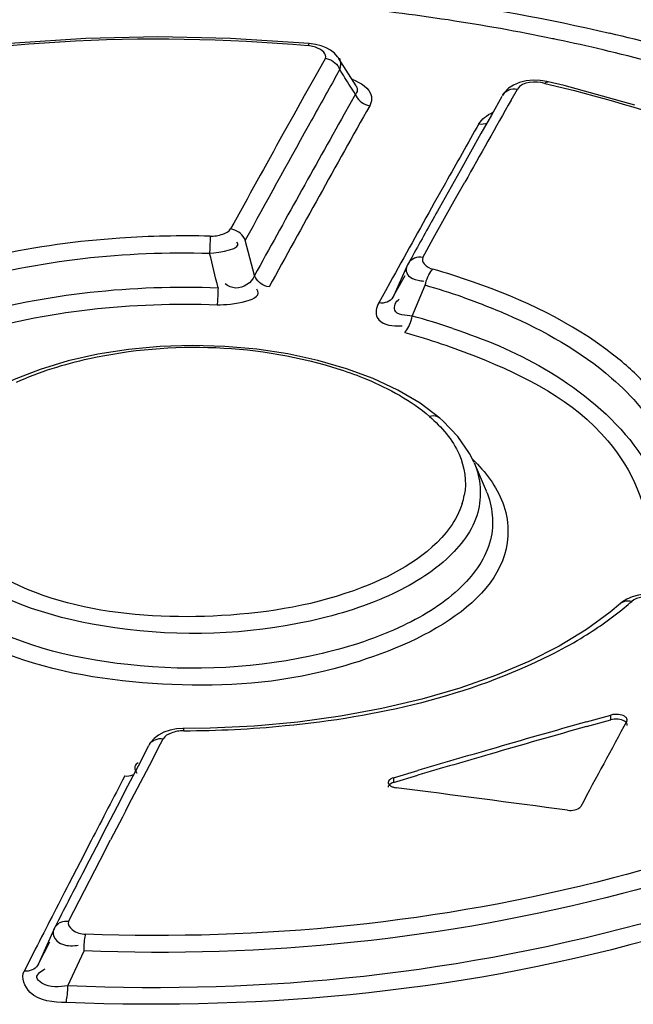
# Model space of a CAD drawing. Header units: inches. Extents: x 0 to 117, y 0 to 83.
# Tile 57 of 64: x 100.101 to 100.322, y 26.945 to 27.301. Entities that reach past the tile are written whole.
import ezdxf

# ---------------------------------------------------------------- set-up
doc = ezdxf.new("R2010")
doc.units = ezdxf.units.IN
doc.header["$LTSCALE"] = 6.4311023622
doc.header["$MEASUREMENT"] = 0
doc.layers.get('0').update_dxf_attribs({"linetype": 'CONTINUOUS'})

msp = doc.modelspace()

# ---------------------------------------------------------------- linework, layer by layer
at = {"color": 7, "linetype": 'CONTINUOUS'}
for p, q in [((100.2053161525, 27.2920101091), (100.1769249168, 27.2938393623)), ((100.2075479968, 27.2907045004), (100.2049865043, 27.2912899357)), ((100.2075825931, 27.2916949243), (100.2053134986, 27.2920102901)), ((100.2111604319, 27.286682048), (100.2073587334, 27.279902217)), ((100.2222854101, 27.2767104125), (100.2159112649, 27.2867669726)), ((100.2166718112, 27.2853671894), (100.2163534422, 27.286755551)), ((100.2142828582, 27.2788776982), (100.2152681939, 27.2806383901)), ((100.2152681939, 27.2806383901), (100.2163528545, 27.2825752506)), ((100.2073587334, 27.279902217), (100.2035567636, 27.2731050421)), ((100.2973630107, 27.2767861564), (100.2915782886, 27.2781920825)), ((100.3229308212, 27.2697451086), (100.2973630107, 27.2767861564)), ((100.2220069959, 27.2736670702), (100.2179592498, 27.2664744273)), ((100.2782328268, 27.2715400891), (100.2805029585, 27.2755360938)), ((100.2035567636, 27.2731050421), (100.199754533, 27.2662905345)), ((100.2277855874, 27.2712653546), (100.2271846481, 27.2695544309)), ((100.2277834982, 27.2729017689), (100.2277855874, 27.2712653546)), ((100.2749307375, 27.2728580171), (100.2711443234, 27.2661750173)), ((100.199754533, 27.2662905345), (100.1959520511, 27.2594587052)), ((100.2711443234, 27.2661750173), (100.2673577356, 27.259474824)), ((100.2673577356, 27.259474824), (100.263570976, 27.2527574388)), ((100.263570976, 27.2527574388), (100.2597840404, 27.2460228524)), ((100.2597840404, 27.2460228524), (100.2522096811, 27.2325021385)), ((100.2545310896, 27.2416268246), (100.2505124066, 27.2344608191)), ((100.2577298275, 27.2351756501), (100.2615260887, 27.2419459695)), ((100.25013647, 27.2215828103), (100.2577298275, 27.2351756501)), ((100.1694941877, 27.2208486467), (100.1694442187, 27.2194679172)), ((100.1855713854, 27.2082284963), (100.1822089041, 27.2209442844)), ((100.2463393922, 27.2147603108), (100.25013647, 27.2215828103)), ((100.1693953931, 27.2178983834), (100.1693527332, 27.2162798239)), ((100.1694442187, 27.2194679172), (100.1693953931, 27.2178983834)), ((100.2432740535, 27.216464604), (100.2423448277, 27.2147914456)), ((100.2423448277, 27.2147914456), (100.2408470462, 27.2120924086)), ((100.2408470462, 27.2120924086), (100.2358874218, 27.2009974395)), ((100.2358874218, 27.2009974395), (100.239918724, 27.2082639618)), ((100.2328200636, 27.2026980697), (100.2304091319, 27.1983409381)), ((100.2344300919, 27.205603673), (100.2328200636, 27.2026980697)), ((100.242499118, 27.1935770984), (100.2472298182, 27.2046940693)), ((100.2372373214, 27.1900157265), (100.2389523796, 27.1900829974)), ((100.2284669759, 27.1710024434), (100.218805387, 27.1745824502)), ((100.2373417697, 27.1668508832), (100.2284669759, 27.1710024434)), ((100.2453729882, 27.1621128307), (100.2373417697, 27.1668508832)), ((100.2525554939, 27.1566698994), (100.2453729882, 27.1621128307)), ((100.2525554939, 27.1566698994), (100.2525352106, 27.1566874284)), ((100.2535345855, 27.1558039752), (100.2525352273, 27.1566874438)), ((100.259050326, 27.1500591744), (100.2535345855, 27.1558039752)), ((100.2632401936, 27.1439666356), (100.259050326, 27.1500591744)), ((100.2648667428, 27.14071158), (100.2632401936, 27.1439666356)), ((100.2693045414, 27.1303904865), (100.2649712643, 27.1404712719)), ((100.3177834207, 27.0898311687), (100.3140247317, 27.0866350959)), ((100.3177834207, 27.0898311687), (100.3177992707, 27.0898454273)), ((100.3140247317, 27.0866350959), (100.3054170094, 27.0803556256)), ((100.3054170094, 27.0803556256), (100.2955804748, 27.0744140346)), ((100.2955804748, 27.0744140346), (100.2846124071, 27.0688761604)), ((100.3055055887, 27.0470793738), (100.314218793, 27.0495312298)), ((100.314218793, 27.0478263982), (100.314218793, 27.0495312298)), ((100.3055055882, 27.0453745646), (100.314218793, 27.0478263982)), ((100.1695970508, 27.0447971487), (100.1600733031, 27.0446816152)), ((100.1854751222, 27.045554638), (100.1695970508, 27.0447971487)), ((100.1506943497, 27.0373348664), (100.1526094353, 27.0409925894)), ((100.1473366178, 27.038359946), (100.1435422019, 27.0310931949)), ((100.1435422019, 27.0310931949), (100.1397479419, 27.0238097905)), ((100.1425703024, 27.0293201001), (100.1431177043, 27.0284772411)), ((100.2357991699, 27.0268934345), (100.2445123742, 27.0294721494)), ((100.2357991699, 27.0251886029), (100.2445123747, 27.0277673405)), ((100.2357991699, 27.0268934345), (100.2357991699, 27.0251886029)), ((100.1397479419, 27.0238097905), (100.1359538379, 27.0165097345)), ((100.1359538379, 27.0165097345), (100.1321598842, 27.0091930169)), ((100.1321598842, 27.0091930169), (100.1283660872, 27.0018596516)), ((100.1265892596, 27.0042048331), (100.1225507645, 26.9963964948)), ((100.1297909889, 26.9971307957), (100.1335934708, 27.0044823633)), ((100.1283660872, 27.0018596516), (100.124572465, 26.9945096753)), ((100.1225507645, 26.9963964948), (100.1185123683, 26.9885695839)), ((100.1221867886, 26.9823782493), (100.1297909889, 26.9971307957)), ((100.1183850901, 26.9749772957), (100.1221867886, 26.9823782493)), ((100.1147695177, 26.975438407), (100.1131926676, 26.9723601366)), ((100.1153354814, 26.976542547), (100.1147695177, 26.975438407)), ((100.1131926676, 26.9723601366), (100.1100499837, 26.9653161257)), ((100.1075383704, 26.9596844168), (100.1115861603, 26.9675899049)), ((100.1063981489, 26.9649775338), (100.1044895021, 26.9612446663)), ((100.1100499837, 26.9653161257), (100.1075408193, 26.959687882)), ((100.1181530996, 26.9517356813), (100.1239982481, 26.9643595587)), ((100.1044895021, 26.9612446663), (100.102360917, 26.9570764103))]:
    msp.add_line(p, q, dxfattribs=at)
for points in [[(100.1769249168, 27.2938393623), (100.1506992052, 27.2943723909), (100.1246638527, 27.2938009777), (100.0989591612, 27.2921266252), (100.0736843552, 27.2893471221), (100.0489880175, 27.285475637), (100.0250298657, 27.280535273), (100.001925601, 27.2745455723), (99.9798144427, 27.2675347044), (99.9588472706, 27.2595465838), (99.9391534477, 27.2506288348), (99.9208630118, 27.2408350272), (99.9040953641, 27.2302249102), (99.8889429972, 27.2188642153)], [(100.2053135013, 27.2920102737), (100.2052551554, 27.2919826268), (100.2051696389, 27.2918525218), (100.2050776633, 27.2916188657), (100.2049818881, 27.2912903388)], [(100.2144543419, 27.2885047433), (100.213066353, 27.28958975), (100.211441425, 27.290484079), (100.209600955, 27.2911893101), (100.2075825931, 27.2916949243)], [(100.2158950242, 27.2867884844), (100.215589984, 27.2872316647), (100.2144543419, 27.2885047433)], [(100.2111604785, 27.286682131), (100.2118913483, 27.2865246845), (100.2126221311, 27.2862783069), (100.2133331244, 27.285945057), (100.213998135, 27.2855363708), (100.2146071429, 27.2850602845), (100.2151618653, 27.2845136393), (100.2156492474, 27.283903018), (100.216049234, 27.2832505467), (100.2163528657, 27.2825752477)], [(100.2915713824, 27.2781937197), (100.2911773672, 27.278282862), (100.288680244, 27.2786662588), (100.2861668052, 27.2787486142), (100.2836361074, 27.2785097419), (100.281221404, 27.2779242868), (100.2790946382, 27.277020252), (100.2773055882, 27.2758273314)], [(100.2904577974, 27.2776227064), (100.290753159, 27.277909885), (100.2910435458, 27.278104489), (100.291320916, 27.2781992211), (100.2915714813, 27.278193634)], [(100.222006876, 27.2736667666), (100.2222966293, 27.2730166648), (100.222679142, 27.2723819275), (100.2231488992, 27.2717803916)], [(100.2751469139, 27.2732902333), (100.2752587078, 27.2734745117), (100.2756896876, 27.274038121), (100.2762130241, 27.2745302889), (100.2768026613, 27.2749311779), (100.2774457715, 27.2752402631), (100.2781540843, 27.2754631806), (100.2789204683, 27.2755908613), (100.2797114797, 27.275614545), (100.280502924, 27.2755360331)], [(100.2773055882, 27.2758273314), (100.2758517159, 27.2743406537), (100.2751469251, 27.273290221)], [(100.2231488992, 27.2717803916), (100.2236895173, 27.2712342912), (100.2242909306, 27.2707514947), (100.2249567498, 27.270330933), (100.2256779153, 27.2699835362), (100.2264279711, 27.2697240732), (100.2271855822, 27.2695576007)], [(100.2665956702, 27.2630206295), (100.26738539, 27.2629425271), (100.2681749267, 27.2629661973), (100.2689402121, 27.2630935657), (100.2695028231, 27.2632704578)], [(100.1822088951, 27.2209442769), (100.1819026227, 27.2216164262), (100.181500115, 27.2222655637), (100.1810105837, 27.2228727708), (100.1804566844, 27.223414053), (100.1798497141, 27.2238855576), (100.1791795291, 27.2242951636), (100.1784522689, 27.2246331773), (100.1776972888, 27.2248831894), (100.1769361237, 27.2250402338)], [(100.1695629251, 27.2224467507), (100.1695418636, 27.2220041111), (100.1694941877, 27.2208486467)], [(100.243362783, 27.2144620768), (100.2427158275, 27.2141542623), (100.2421238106, 27.21375421), (100.241601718, 27.2132649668), (100.241172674, 27.2127048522), (100.2408470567, 27.2120924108)], [(100.2463393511, 27.214760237), (100.2455806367, 27.2148294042), (100.2448157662, 27.2148044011), (100.2440666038, 27.2146806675), (100.2433670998, 27.2144634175)], [(100.2472274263, 27.204692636), (100.247394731, 27.2054807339), (100.247611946, 27.2062775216), (100.2478737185, 27.2070591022), (100.2481673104, 27.2077916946), (100.2484863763, 27.2084670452), (100.2488362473, 27.2090966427), (100.249213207, 27.2096678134), (100.2496011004, 27.2101534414), (100.2499882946, 27.2105415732)], [(100.1908361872, 27.2041299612), (100.1900761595, 27.2042877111), (100.1893223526, 27.2045382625), (100.1885962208, 27.2048766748), (100.1879269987, 27.2052866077), (100.1873208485, 27.2057584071), (100.1867677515, 27.2062998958), (100.1862789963, 27.2069071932), (100.1858771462, 27.2075563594), (100.1855713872, 27.2082285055)], [(100.1724032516, 27.2038375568), (100.1723778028, 27.2030395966), (100.1723482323, 27.2022267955), (100.1723152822, 27.2014226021), (100.1722802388, 27.2006610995), (100.1722438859, 27.1999509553), (100.17220616, 27.1992802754), (100.1721676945, 27.1986618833), (100.1721299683, 27.1981244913), (100.1720940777, 27.1976816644)], [(100.2358872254, 27.2009974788), (100.2355776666, 27.2004103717), (100.2351688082, 27.1998659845), (100.2346669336, 27.1993824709), (100.2340908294, 27.1989794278), (100.2334519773, 27.1986623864), (100.232746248, 27.1984314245), (100.2319841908, 27.1982959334), (100.2311960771, 27.1982636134), (100.2304060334, 27.1983327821)], [(100.2398436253, 27.1877068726), (100.240217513, 27.1881008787), (100.2405915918, 27.1885919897), (100.2409546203, 27.1891678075), (100.2412909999, 27.1898006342), (100.2415973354, 27.1904777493), (100.2418791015, 27.1912112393), (100.2421303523, 27.1919931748), (100.24233884, 27.1927897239), (100.242499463, 27.193577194)], [(100.1400729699, 27.1815120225), (100.1289227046, 27.1797747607), (100.1182349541, 27.1773683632), (100.1081304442, 27.1743283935), (100.0987442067, 27.1706838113), (100.0902045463, 27.1664594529), (100.0826237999, 27.1617036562), (100.0760834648, 27.1564618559), (100.0706442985, 27.1507491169), (100.0664278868, 27.1445931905), (100.0647703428, 27.1412665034)], [(100.218805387, 27.1745824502), (100.2084660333, 27.1775561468), (100.1976119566, 27.1798964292), (100.186349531, 27.1815860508), (100.1748157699, 27.1825981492), (100.1631669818, 27.1829213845), (100.151540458, 27.1825614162), (100.1400729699, 27.1815120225)], [(100.2525352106, 27.1566874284), (100.2524413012, 27.1567649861), (100.2519477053, 27.157090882), (100.2513995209, 27.1573293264), (100.2507934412, 27.1574799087), (100.2501379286, 27.1575352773), (100.2494574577, 27.1574913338), (100.2487716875, 27.1573517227)], [(100.3265000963, 27.0931406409), (100.3242228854, 27.0928375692), (100.3220232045, 27.0922518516), (100.3200802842, 27.0914160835), (100.3184270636, 27.0903649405), (100.3177994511, 27.089845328)], [(100.3177992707, 27.0898454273), (100.3179784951, 27.0899951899), (100.3184991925, 27.0903323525), (100.319076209, 27.0905779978), (100.3197129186, 27.0907316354), (100.3203998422, 27.0907854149), (100.3211102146, 27.0907351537), (100.3218226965, 27.0905850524)], [(100.2846124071, 27.0688761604), (100.2726163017, 27.0638088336), (100.2596991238, 27.0592610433), (100.2459749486, 27.0552713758), (100.231564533, 27.0518762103), (100.216590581, 27.0491105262), (100.2011839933, 27.0469982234), (100.1854751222, 27.045554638)], [(100.3195968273, 27.0487815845), (100.319190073, 27.0490648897), (100.3187266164, 27.0493013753), (100.3182064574, 27.0494910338), (100.3176175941, 27.0496380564), (100.3169720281, 27.0497382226), (100.3163057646, 27.0497789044), (100.3156308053, 27.0497558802), (100.3149351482, 27.0496733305), (100.314218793, 27.0495312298)], [(100.3195968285, 27.0470768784), (100.319203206, 27.047358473), (100.318717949, 27.0476023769), (100.318155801, 27.047801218), (100.3175338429, 27.0479491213), (100.3168709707, 27.0480415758), (100.3161873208, 27.0480755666), (100.3155036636, 27.0480500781), (100.3148407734, 27.0479661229), (100.314218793, 27.0478263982)], [(100.3200901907, 27.0480565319), (100.320064, 27.0481413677), (100.3199901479, 27.0483078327), (100.3198878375, 27.0484693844), (100.3197567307, 27.0486273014), (100.3195968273, 27.0487815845)], [(100.3200906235, 27.0458416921), (100.3201093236, 27.0459263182), (100.3201243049, 27.0460965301), (100.320109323, 27.0462669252), (100.3200644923, 27.0464362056), (100.3199901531, 27.0466030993), (100.3198868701, 27.0467663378), (100.3197554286, 27.0469246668), (100.3195968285, 27.0470768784)], [(100.3199901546, 27.0472966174), (100.3200646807, 27.0474646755), (100.3201093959, 27.0476329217), (100.3201243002, 27.0478013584), (100.3201090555, 27.0479712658), (100.3200901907, 27.0480565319)], [(100.1600720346, 27.0446812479), (100.1597208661, 27.0446788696), (100.1573799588, 27.0445127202), (100.1550526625, 27.044066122), (100.1528427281, 27.0433164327), (100.1509128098, 27.0423031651), (100.1493137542, 27.0410564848), (100.1480378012, 27.0395780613), (100.1474784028, 27.0386569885)], [(100.1599825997, 27.0438660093), (100.1600036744, 27.0442255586), (100.1600268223, 27.0444868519), (100.160051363, 27.0446398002), (100.1600721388, 27.0446814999)], [(100.1474783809, 27.038656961), (100.147642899, 27.0389403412), (100.1480454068, 27.0394725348), (100.148534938, 27.0399403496), (100.1490888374, 27.0403261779), (100.1496958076, 27.040629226), (100.1503659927, 27.0408545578), (100.1510932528, 27.04099426), (100.1518482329, 27.0410399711), (100.1526093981, 27.0409925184)], [(100.1387093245, 27.0275222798), (100.1394693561, 27.0274753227), (100.1402231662, 27.027521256), (100.1409493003, 27.0276609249), (100.1416185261, 27.0278860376), (100.1419603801, 27.0280567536)], [(100.2357991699, 27.0251887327), (100.2352370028, 27.0249866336), (100.2347517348, 27.0247391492), (100.2343581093, 27.0244536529), (100.2340680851, 27.0241385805), (100.2338904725, 27.0238034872), (100.2338306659, 27.0234587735)], [(100.2357991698, 27.0268934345), (100.2352336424, 27.0266851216), (100.2347632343, 27.0264487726), (100.2343879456, 27.0261844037), (100.2340994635, 27.0258859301), (100.2339061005, 27.0255594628), (100.2338327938, 27.0252233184), (100.2338335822, 27.0251685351)], [(100.2338335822, 27.0251685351), (100.2338878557, 27.0248836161), (100.2340629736, 27.0245342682), (100.2343581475, 27.0241752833)], [(100.2343581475, 27.0241752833), (100.2345456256, 27.0240289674), (100.2347541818, 27.0238934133), (100.2349838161, 27.0237686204), (100.2352365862, 27.0236538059), (100.2355104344, 27.0235497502), (100.2357991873, 27.0234587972), (100.2361007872, 27.0233817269), (100.2364172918, 27.0233177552), (100.2367487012, 27.0232668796)], [(100.298596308, 27.0151611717), (100.2992838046, 27.0151052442), (100.2999441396, 27.0151029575), (100.3005773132, 27.0151543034), (100.301197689, 27.0152605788), (100.3017909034, 27.0154204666), (100.3023138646, 27.0156300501), (100.3027522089, 27.0158880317), (100.3031203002, 27.0161957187), (100.3034181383, 27.0165531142)], [(100.1183850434, 26.9749772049), (100.1176541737, 26.9750170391), (100.1169233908, 26.9749705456), (100.1162123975, 26.9748345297), (100.1155473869, 26.9746131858), (100.1150695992, 26.9743766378)], [(100.1149383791, 26.974311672), (100.1143836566, 26.9739273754), (100.1138962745, 26.9734632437), (100.113496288, 26.9729354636), (100.1131926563, 26.9723601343)], [(100.1239947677, 26.9643567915), (100.1240143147, 26.9651373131), (100.1240472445, 26.9659312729), (100.1240929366, 26.9667168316), (100.1241491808, 26.9674621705), (100.1242146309, 26.9681593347), (100.1242903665, 26.9688197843), (100.1243758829, 26.9694317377), (100.1244678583, 26.9699681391), (100.1245636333, 26.9704159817)], [(100.1052544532, 26.9574650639), (100.1045886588, 26.9572335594), (100.1038675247, 26.9570874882), (100.1031175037, 26.9570341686), (100.1023599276, 26.9570728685)], [(100.107538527, 26.9596848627), (100.107248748, 26.959131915), (100.1068662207, 26.9586183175), (100.1063964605, 26.958159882), (100.1058558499, 26.9577738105), (100.1052544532, 26.9574650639)], [(100.1175092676, 26.9456871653), (100.1176135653, 26.946120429), (100.1177149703, 26.9466421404), (100.1178105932, 26.947242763), (100.1178968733, 26.9479009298), (100.1179725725, 26.9486048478), (100.1180378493, 26.9493583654), (100.1180909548, 26.9501499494), (100.1181295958, 26.9509498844), (100.1181530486, 26.9517357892)]]:
    msp.add_lwpolyline(points, dxfattribs=at)
for centre, radius, start, end in [((100.1469205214, 26.5858828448), 0.7228202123, 78.3217066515, 84.3958205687), ((100.1627945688, 26.652458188), 0.6607466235, 73.5524030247, 76.7931856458), ((100.1527791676, 26.6163380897), 0.6918096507, 78.1410603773, 78.2863202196), ((100.1544703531, 26.6242368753), 0.68373191, 76.7262059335, 78.1437307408), ((100.1622563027, 26.6562993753), 0.6507383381, 73.5074508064, 76.7452455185), ((98.6196243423, 26.2635609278), 1.894183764, 32.332944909, 32.5455647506), ((106.6634182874, 23.6709411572), 7.3897600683, 150.7753872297, 150.9235740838), ((99.5695984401, 26.8652968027), 0.7696676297, 32.0433901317, 32.3063776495), ((106.5151810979, 23.7310892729), 7.1717721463, 150.4182617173, 150.6897642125), ((106.674091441, 23.6383906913), 7.4057163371, 150.6657841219, 151.1813983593), ((106.6921099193, 23.6350617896), 7.4165217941, 150.6559003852, 151.2340637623), ((106.2342902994, 23.8846388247), 6.8576153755, 150.4854255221, 150.6905014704), ((106.8236546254, 23.5752442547), 7.5828673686, 150.931145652, 151.2282633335), ((106.8238266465, 23.5818743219), 7.5732368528, 150.9244262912, 151.28081861), ((106.891496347, 23.5144782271), 7.6118945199, 150.7443987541, 150.9930652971), ((106.6810122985, 23.6400602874), 7.3644512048, 150.8033582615, 150.9461911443), ((96.4729375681, 26.3033517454), 3.8074822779, 13.6803119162, 13.8730824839), ((100.1725278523, 26.9426764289), 0.2788404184, 70.7928085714, 73.8690911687), ((100.2485620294, 27.2258435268), 0.019713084, 261.538425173, 264.811310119), ((100.1763666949, 26.9578443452), 0.2568197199, 70.8147796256, 73.9828213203), ((100.1776436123, 26.9543457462), 0.2478668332, 71.2787093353, 74.8316523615), ((100.2365289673, 27.1335658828), 0.0252531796, 342.4024108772, 349.3058208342), ((100.2489129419, 27.1734192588), 0.1103476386, 309.5230489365, 311.3420853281), ((100.2203423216, 27.2150917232), 0.1609505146, 296.6855238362, 301.0587516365), ((101.7690628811, 21.8628400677), 5.3868670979, 105.7648495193, 106.1504145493), ((101.7685297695, 21.8629820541), 5.384944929, 105.7647292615, 106.1504318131), ((107.8256766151, 23.021360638), 8.6621822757, 152.378953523, 152.6239328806), ((101.7767014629, 21.8364348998), 5.4143549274, 106.1503326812, 106.4385266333), ((101.7761683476, 21.8365769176), 5.4124327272, 106.1503498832, 106.4386462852), ((107.7238202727, 23.0703823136), 8.5552836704, 152.449058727, 152.6250199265), ((108.0199945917, 22.9240787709), 8.8829104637, 152.7269408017, 152.8572490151), ((108.0953548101, 22.877655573), 8.9738302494, 152.7354111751, 152.9047386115), ((100.1194857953, 26.9852385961), 0.0190065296, 273.4516030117, 277.0898350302)]:
    msp.add_arc(centre, radius, start, end, dxfattribs=at)
for major_axis, ratio, start_param, end_param in [((1.3381782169, 6.0885924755), 0.2493111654, 0.7138441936, 0.722033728), ((7.4838884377, -1.644842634), 0.6158408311, 1.7058345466, 1.714024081)]:
    msp.add_ellipse((100.3023991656, 22.2267933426), major_axis=major_axis, ratio=ratio, start_param=start_param, end_param=end_param, dxfattribs=at)
for points, knots in [([(100.182871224, 27.3262249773), (100.1972041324, 27.3254772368), (100.253004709, 27.3209580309), (100.3083616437, 27.3103189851), (100.348315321, 27.2986387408)], [0, 0, 0, 0, 0.2563917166, 1, 1, 1, 1]), ([(99.8905222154, 27.2176941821), (99.9285611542, 27.2496235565), (100.034980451, 27.2910409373), (100.1454114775, 27.2964901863), (100.2049865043, 27.2912899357)], [0, 0, 0, 0, 0.4536918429, 1, 1, 1, 1]), ([(100.2111604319, 27.286682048), (100.211523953, 27.2873279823), (100.2104023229, 27.2895657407), (100.2086597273, 27.2902915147), (100.2075479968, 27.2907045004)], [0, 0, 0, 0, 0.3846075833, 1, 1, 1, 1]), ([(100.2163528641, 27.2825752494), (100.2165097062, 27.2830049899), (100.2167176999, 27.2839340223), (100.2167234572, 27.2848848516), (100.2166718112, 27.2853671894)], [0, 0, 0, 0, 0.4853444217, 1, 1, 1, 1]), ([(100.2904577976, 27.2776227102), (100.3283982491, 27.2686284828), (100.3939786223, 27.2461184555), (100.4521732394, 27.2041517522), (100.469720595, 27.1797939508)], [0, 0, 0, 0, 0.5650014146, 1, 1, 1, 1]), ([(100.2222430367, 27.2767131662), (100.2225336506, 27.276227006), (100.2228927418, 27.2751042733), (100.2223653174, 27.2740384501), (100.2220070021, 27.2736670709)], [0, 0, 0, 0, 0.5232549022, 1, 1, 1, 1]), ([(100.2665848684, 27.2630083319), (100.2671177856, 27.263857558), (100.2686451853, 27.2655219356), (100.2705760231, 27.2666677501), (100.2716818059, 27.2671683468)], [0, 0, 0, 0, 0.4523490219, 1, 1, 1, 1]), ([(100.1695328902, 27.2224454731), (100.1710696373, 27.222405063), (100.1736440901, 27.2228609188), (100.1763904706, 27.2240438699), (100.1769360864, 27.225040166)], [0, 0, 0, 0, 0.5750719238, 1, 1, 1, 1]), ([(100.1695328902, 27.2224454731), (100.1586644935, 27.2226866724), (100.117728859, 27.2218340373), (100.0764550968, 27.2136658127), (100.0488150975, 27.2016983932)], [0, 0, 0, 0, 0.2652086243, 1, 1, 1, 1]), ([(100.0126763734, 27.171055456), (100.0305434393, 27.1880705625), (100.0833820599, 27.2114442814), (100.1387771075, 27.2171237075), (100.1693526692, 27.2162792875)], [0, 0, 0, 0, 0.4464853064, 1, 1, 1, 1]), ([(100.2463393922, 27.2147603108), (100.2459568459, 27.2140498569), (100.2468835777, 27.2116561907), (100.2488277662, 27.2108671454), (100.2499988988, 27.2105387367)], [0, 0, 0, 0, 0.3988219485, 1, 1, 1, 1]), ([(100.2408470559, 27.2120924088), (100.2406494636, 27.211750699), (100.2403379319, 27.2109935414), (100.2402921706, 27.2101632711), (100.2403600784, 27.2097566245)], [0, 0, 0, 0, 0.4891250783, 1, 1, 1, 1]), ([(100.2403600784, 27.2097566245), (100.2404939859, 27.2089547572), (100.2420025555, 27.2070108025), (100.2442813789, 27.2065520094), (100.245661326, 27.2063450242)], [0, 0, 0, 0, 0.3681342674, 1, 1, 1, 1]), ([(100.1855713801, 27.2082284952), (100.1845931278, 27.2056684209), (100.1799469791, 27.2024758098), (100.1760390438, 27.2044350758), (100.1749309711, 27.2052172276)], [0, 0, 0, 0, 0.6689436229, 1, 1, 1, 1]), ([(100.3270023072, 27.1688155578), (100.3233972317, 27.1726921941), (100.3050986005, 27.1890681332), (100.2823481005, 27.199682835), (100.2642622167, 27.2059952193)], [0, 0, 0, 0, 0.2165204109, 1, 1, 1, 1]), ([(100.0149609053, 27.1583914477), (100.0325183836, 27.175780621), (100.0858395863, 27.199435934), (100.1415517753, 27.2049060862), (100.1724032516, 27.2038375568)], [0, 0, 0, 0, 0.4445975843, 1, 1, 1, 1]), ([(100.0554252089, 27.1772563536), (100.0636719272, 27.1810395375), (100.1010354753, 27.1947109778), (100.1415054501, 27.1987472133), (100.1720940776, 27.197681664)], [0, 0, 0, 0, 0.2286548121, 1, 1, 1, 1]), ([(100.2424996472, 27.1935772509), (100.2403001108, 27.1938737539), (100.2345506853, 27.1937115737), (100.2365783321, 27.1990421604), (100.237871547, 27.1996793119)], [0, 0, 0, 0, 0.6062221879, 1, 1, 1, 1]), ([(100.2607635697, 27.2004005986), (100.2661146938, 27.1985359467), (100.2851613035, 27.1911397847), (100.303369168, 27.1808976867), (100.3145521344, 27.1712129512)], [0, 0, 0, 0, 0.2769596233, 1, 1, 1, 1]), ([(100.2304091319, 27.1983409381), (100.2295463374, 27.1967799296), (100.2285956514, 27.1912433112), (100.2345985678, 27.1900070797), (100.2372373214, 27.1900157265)], [0, 0, 0, 0, 0.4033108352, 1, 1, 1, 1]), ([(100.2572001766, 27.1890982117), (100.2686170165, 27.1852229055), (100.3012416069, 27.1723715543), (100.335687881, 27.1392950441), (100.3333657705, 27.1148769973)], [0, 0, 0, 0, 0.3295525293, 1, 1, 1, 1]), ([(100.0995873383, 27.169705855), (100.1079794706, 27.1735454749), (100.1458553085, 27.1851457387), (100.1877259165, 27.1835651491), (100.2164823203, 27.1742881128)], [0, 0, 0, 0, 0.233968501, 1, 1, 1, 1]), ([(100.2659706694, 27.1788491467), (100.283319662, 27.1718840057), (100.3132440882, 27.1570449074), (100.3280103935, 27.124842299), (100.3277018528, 27.1116147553)], [0, 0, 0, 0, 0.5855694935, 1, 1, 1, 1]), ([(100.2164823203, 27.1742881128), (100.2197064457, 27.1732479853), (100.2311463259, 27.1690813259), (100.2421141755, 27.1631171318), (100.2487716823, 27.1573517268)], [0, 0, 0, 0, 0.2778052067, 1, 1, 1, 1]), ([(100.3145521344, 27.1712129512), (100.3183074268, 27.1679607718), (100.3304626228, 27.1560460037), (100.3383471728, 27.1385039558), (100.3376990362, 27.1263509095)], [0, 0, 0, 0, 0.2898678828, 1, 1, 1, 1]), ([(100.2649737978, 27.1404648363), (100.2673148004, 27.1350050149), (100.2682743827, 27.1210430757), (100.2542185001, 27.1031875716), (100.2311403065, 27.0901237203), (100.1892555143, 27.0781848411), (100.1347346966, 27.0775399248), (100.0909361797, 27.0912397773), (100.0760577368, 27.104129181)], [0, 0, 0, 0, 0.0786216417, 0.1679964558, 0.2843699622, 0.4263503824, 0.7394715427, 1, 1, 1, 1]), ([(100.2692929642, 27.1303896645), (100.2716358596, 27.1249751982), (100.2728422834, 27.1113610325), (100.2599199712, 27.0934496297), (100.2380767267, 27.0799924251), (100.1976204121, 27.0668377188), (100.1425312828, 27.0641245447), (100.0979884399, 27.0752069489), (100.0804836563, 27.0863362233)], [0, 0, 0, 0, 0.0782118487, 0.1653417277, 0.2775099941, 0.4147341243, 0.7250063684, 1, 1, 1, 1]), ([(100.2562120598, 27.1173690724), (100.2486999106, 27.106915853), (100.2203821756, 27.0913850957), (100.1604352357, 27.0811965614), (100.1049129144, 27.0879505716), (100.0807738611, 27.1088549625)], [0, 0, 0, 0, 0.2075192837, 0.4852126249, 1, 1, 1, 1]), ([(100.2771023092, 27.1165330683), (100.2775975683, 27.0909420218), (100.2208326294, 27.0631194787), (100.1608664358, 27.0584368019), (100.120614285, 27.063333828), (100.1022848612, 27.0693246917)], [0, 0, 0, 0, 0.3963131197, 0.7014220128, 1, 1, 1, 1]), ([(100.3302442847, 27.092271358), (100.3286649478, 27.0925021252), (100.3257572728, 27.0922777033), (100.3227839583, 27.0914530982), (100.3218034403, 27.0905725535)], [0, 0, 0, 0, 0.5477423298, 1, 1, 1, 1]), ([(100.1600125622, 27.0438680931), (100.1722365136, 27.0439032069), (100.2174325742, 27.046135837), (100.2630509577, 27.0563888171), (100.2926241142, 27.0712848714)], [0, 0, 0, 0, 0.269625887, 1, 1, 1, 1]), ([(100.4519217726, 27.0570994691), (100.4145402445, 27.0229245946), (100.3028176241, 26.9794226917), (100.1884319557, 26.9679816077), (100.1245591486, 26.9704161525)], [0, 0, 0, 0, 0.4420850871, 1, 1, 1, 1]), ([(100.4738649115, 27.0544208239), (100.4386467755, 27.0132189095), (100.3144387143, 26.9616020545), (100.1896452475, 26.9485818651), (100.1181530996, 26.9517356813)], [0, 0, 0, 0, 0.4309853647, 1, 1, 1, 1]), ([(100.4573258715, 27.0530020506), (100.4195119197, 27.0179999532), (100.3056582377, 26.9734455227), (100.1891363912, 26.9618203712), (100.1239947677, 26.9643567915)], [0, 0, 0, 0, 0.4414662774, 1, 1, 1, 1]), ([(100.4788527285, 27.0500200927), (100.4629704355, 27.0312276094), (100.4162164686, 26.9984589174), (100.2958958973, 26.9529834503), (100.1901640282, 26.9427709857), (100.1175097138, 26.9456871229)], [0, 0, 0, 0, 0.1917759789, 0.4332620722, 1, 1, 1, 1]), ([(100.1600125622, 27.0438680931), (100.1584670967, 27.0438701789), (100.1558638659, 27.0433248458), (100.1531474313, 27.0420222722), (100.1526094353, 27.0409925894)], [0, 0, 0, 0, 0.5708671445, 1, 1, 1, 1]), ([(100.1435124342, 27.0323044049), (100.1430392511, 27.0319807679), (100.1421171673, 27.0311125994), (100.1423221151, 27.0298242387), (100.1425703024, 27.0293201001)], [0, 0, 0, 0, 0.5050015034, 1, 1, 1, 1]), ([(100.1183850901, 26.9749772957), (100.1178933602, 26.9740211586), (100.1202115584, 26.9709969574), (100.1228649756, 26.9704802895), (100.1245591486, 26.9704161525)], [0, 0, 0, 0, 0.3880706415, 1, 1, 1, 1]), ([(100.1131926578, 26.9723601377), (100.1130386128, 26.9720719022), (100.1128257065, 26.9714116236), (100.112823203, 26.9707205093), (100.1128718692, 26.9703707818)], [0, 0, 0, 0, 0.4806740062, 1, 1, 1, 1]), ([(100.1128718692, 26.9703707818), (100.1130359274, 26.9691918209), (100.1152261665, 26.9663355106), (100.1186768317, 26.9661506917), (100.1206300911, 26.9662665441)], [0, 0, 0, 0, 0.3782383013, 1, 1, 1, 1]), ([(100.1175097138, 26.9456871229), (100.1130247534, 26.945889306), (100.1049223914, 26.9459550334), (100.1011490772, 26.9547032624), (100.102360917, 26.9570764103)], [0, 0, 0, 0, 0.6275382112, 1, 1, 1, 1]), ([(100.1181530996, 26.9517356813), (100.1150444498, 26.9513156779), (100.1108867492, 26.950675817), (100.1056174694, 26.9551952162), (100.1087313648, 26.9571582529), (100.1099892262, 26.9578952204)], [0, 0, 0, 0, 0.5682005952, 0.7359320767, 1, 1, 1, 1])]:
    msp.add_open_spline(points, degree=3, knots=knots, dxfattribs=at)
for points in [[(100.1787928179, 27.3142498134), (100.2241562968, 27.3122306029), (100.2695496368, 27.3061201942), (100.3137531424, 27.2957292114)], [(100.2208297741, 27.2790970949), (100.2237341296, 27.2780006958), (100.2272339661, 27.2759571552), (100.2277834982, 27.2729017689)], [(100.2904577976, 27.2776227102), (100.2871588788, 27.2784049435), (100.2821759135, 27.2784849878), (100.2805029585, 27.2755360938)], [(100.1693528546, 27.2162847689), (100.1728721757, 27.2165676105), (100.1817662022, 27.2178971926), (100.1791619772, 27.2202812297)], [(100.1720940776, 27.197681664), (100.1772061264, 27.1975034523), (100.1896862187, 27.1993681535), (100.1863840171, 27.2032745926)], [(100.2398459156, 27.1877062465), (100.2486826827, 27.1851642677), (100.2574375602, 27.1822749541), (100.2659706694, 27.1788491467)], [(100.2487716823, 27.1573517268), (100.2531377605, 27.1535705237), (100.257089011, 27.1489760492), (100.2594474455, 27.1437036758)], [(100.2594474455, 27.1437036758), (100.2614815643, 27.1391563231), (100.262264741, 27.1337753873), (100.2613435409, 27.1288797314)], [(100.2643582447, 27.1417687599), (100.2689348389, 27.1373917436), (100.272970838, 27.1320956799), (100.2752012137, 27.1261687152)], [(100.2606003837, 27.1259310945), (100.2596329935, 27.1228734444), (100.2580836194, 27.1199733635), (100.2562120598, 27.1173690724)], [(100.2752012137, 27.1261687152), (100.2763542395, 27.123104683), (100.2770389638, 27.1198062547), (100.2771023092, 27.1165330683)], [(100.3033793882, 27.0772152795), (100.3088778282, 27.0805333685), (100.3141838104, 27.084212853), (100.3191369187, 27.088300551)], [(100.1022848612, 27.0693246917), (100.0911384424, 27.0729678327), (100.0801361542, 27.0779313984), (100.0708106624, 27.085041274)]]:
    msp.add_open_spline(points, degree=3, dxfattribs=at)

doc.saveas('drawing.dxf')
